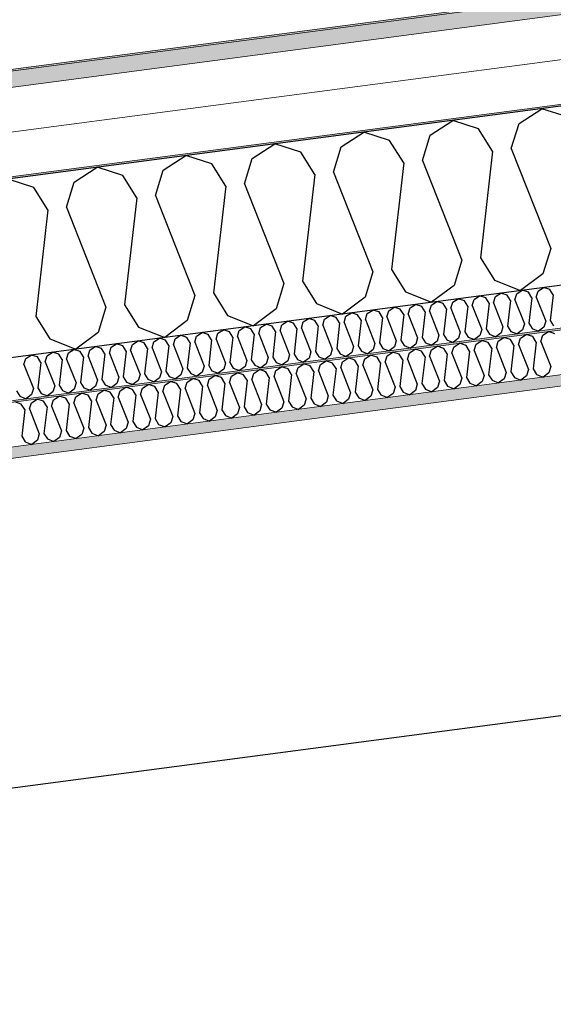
# Model space of a CAD drawing. Header units: millimetres. Extents: x -82116 to -57126, y -2070 to 21004.
# Tile 27 of 69: x -72093 to -71492, y 7297 to 8406. Entities that reach past the tile are written whole.
import ezdxf

# ---------------------------------------------------------------- set-up
doc = ezdxf.new("R2010")
doc.units = ezdxf.units.MM
doc.header["$LTSCALE"] = 0.5
doc.header["$MEASUREMENT"] = 0
doc.linetypes.add('PLINE', pattern=[0])
for name, color, linetype in [('223- Bjelker', 7, 'Continuous'), ('256- Faste himlinger og overflatebehandling (Skravur)(Nye konstruksjoner)', 7, 'Continuous'), ('261- Primærkonstruksjon (tak)', 7, 'Continuous'), ('261- Primærkonstruksjon (tak) (Skravur)', 7, 'Continuous'), ('262- Taktekking (Skravur)(Nye konstruksjoner)', 7, 'Continuous')]:
    doc.layers.add(name, color=color, linetype=linetype)
for name, color, linetype, lineweight in [('236- Innvendig kledning og overflate(Nye konstruksjoner)', 7, 'Continuous', 0), ('256- Faste himlinger og overflatebehandling(Nye konstruksjoner)', 7, 'Continuous', 0), ('262- Taktekking(Nye konstruksjoner)', 7, 'Continuous', 0)]:
    doc.layers.add(name, color=color, linetype=linetype, lineweight=lineweight)

# ---------------------------------------------------------------- blocks, each defined once
blk = doc.blocks.new('*X6')
at = {"layer": '261- Primærkonstruksjon (tak) (Skravur)', "linetype": 'PLINE'}
for p, q in [((-71530.2, 8289.6), (-71504.6, 8306.1)), ((-71475.5, 8296.8), (-71504.6, 8306.1)), ((-71630.5, 8276.4), (-71604.9, 8292.9)), ((-71575.8, 8283.6), (-71604.9, 8292.9)), ((-71538.9, 8261.1), (-71530.2, 8289.6)), ((-71730.9, 8263.1), (-71705.2, 8279.7)), ((-71676.1, 8270.4), (-71705.2, 8279.7)), ((-71639.2, 8247.9), (-71630.5, 8276.4)), ((-71560, 8258.3), (-71575.8, 8283.6)), ((-71831.2, 8249.9), (-71805.5, 8266.5)), ((-71776.4, 8257.2), (-71805.5, 8266.5)), ((-71660.3, 8245.1), (-71676.1, 8270.4)), ((-71931.5, 8236.7), (-71905.8, 8253.3)), ((-71876.7, 8244), (-71905.8, 8253.3)), ((-71760.6, 8231.9), (-71776.4, 8257.2)), ((-71739.5, 8234.7), (-71730.9, 8263.1)), ((-71560, 8258.3), (-71573.8, 8138.2)), ((-71538.9, 8261.1), (-71494.5, 8148.6)), ((-71860.9, 8218.7), (-71876.7, 8244)), ((-71839.8, 8221.5), (-71831.2, 8249.9)), ((-71660.3, 8245.1), (-71674.1, 8125)), ((-71639.2, 8247.9), (-71594.8, 8135.4)), ((-72031.8, 8223.5), (-72006.1, 8240.1)), ((-71977, 8230.7), (-72006.1, 8240.1)), ((-71940.2, 8208.3), (-71931.5, 8236.7)), ((-71760.6, 8231.9), (-71774.4, 8111.8)), ((-71739.5, 8234.7), (-71695.2, 8122.2)), ((-72077.3, 8217.5), (-72106.4, 8226.9)), ((-72040.5, 8195.1), (-72031.8, 8223.5)), ((-71961.2, 8205.5), (-71977, 8230.7)), ((-71839.8, 8221.5), (-71795.5, 8109)), ((-72061.5, 8192.3), (-72077.3, 8217.5)), ((-71860.9, 8218.7), (-71874.7, 8098.6)), ((-71961.2, 8205.5), (-71975, 8085.3)), ((-71940.2, 8208.3), (-71895.8, 8095.8)), ((-72061.5, 8192.3), (-72075.3, 8072.1)), ((-72040.5, 8195.1), (-71996.1, 8082.6)), ((-71494.5, 8148.6), (-71503.2, 8120.1)), ((-71594.8, 8135.4), (-71603.5, 8106.9)), ((-71573.8, 8138.2), (-71558, 8112.9)), ((-71695.2, 8122.2), (-71703.8, 8093.7)), ((-71674.1, 8125), (-71658.3, 8099.7)), ((-71503.2, 8120.1), (-71528.6, 8101.2)), ((-71795.5, 8109), (-71804.1, 8080.5)), ((-71774.4, 8111.8), (-71758.6, 8086.5)), ((-71558, 8112.9), (-71528.6, 8101.2)), ((-71874.7, 8098.6), (-71858.9, 8073.3)), ((-71658.3, 8099.7), (-71628.9, 8088)), ((-71603.5, 8106.9), (-71628.9, 8088)), ((-71895.8, 8095.8), (-71904.5, 8067.3)), ((-71703.8, 8093.7), (-71729.2, 8074.8)), ((-71996.1, 8082.6), (-72004.8, 8054.1)), ((-71975, 8085.3), (-71959.2, 8060.1)), ((-71804.1, 8080.5), (-71829.5, 8061.6)), ((-71758.6, 8086.5), (-71729.2, 8074.8)), ((-72075.3, 8072.1), (-72059.5, 8046.9)), ((-71904.5, 8067.3), (-71929.8, 8048.4)), ((-71858.9, 8073.3), (-71829.5, 8061.6)), ((-72004.8, 8054.1), (-72030.1, 8035.2)), ((-71959.2, 8060.1), (-71929.8, 8048.4)), ((-72059.5, 8046.9), (-72030.1, 8035.2))]:
    blk.add_line(p, q, dxfattribs=at)
blk = doc.blocks.new('*X25')
at = {"layer": '256- Faste himlinger og overflatebehandling (Skravur)(Nye konstruksjoner)', "linetype": 'PLINE'}
for p, q in [((-71503.4, 8050.8), (-71497, 8055)), ((-71489.7, 8052.6), (-71497, 8055)), ((-71578.7, 8040.9), (-71572.2, 8045.1)), ((-71565, 8042.7), (-71572.2, 8045.1)), ((-71561, 8036.4), (-71565, 8042.7)), ((-71555.7, 8037.1), (-71553.6, 8044.2)), ((-71553.6, 8044.2), (-71547.2, 8048.4)), ((-71539.9, 8046), (-71547.2, 8048.4)), ((-71535.9, 8039.7), (-71539.9, 8046)), ((-71530.7, 8040.4), (-71528.5, 8047.5)), ((-71528.5, 8047.5), (-71522.1, 8051.7)), ((-71514.8, 8049.3), (-71522.1, 8051.7)), ((-71510.9, 8043), (-71514.8, 8049.3)), ((-71510.9, 8043), (-71514.3, 8013)), ((-71505.6, 8043.7), (-71503.4, 8050.8)), ((-71505.6, 8043.7), (-71494.5, 8015.6)), ((-71679, 8027.7), (-71672.5, 8031.9)), ((-71665.3, 8029.5), (-71672.5, 8031.9)), ((-71653.9, 8031), (-71647.5, 8035.2)), ((-71640.2, 8032.8), (-71647.5, 8035.2)), ((-71636.2, 8026.5), (-71640.2, 8032.8)), ((-71631, 8027.2), (-71628.8, 8034.3)), ((-71628.8, 8034.3), (-71622.4, 8038.5)), ((-71615.1, 8036.1), (-71622.4, 8038.5)), ((-71611.2, 8029.8), (-71615.1, 8036.1)), ((-71605.9, 8030.5), (-71603.7, 8037.6)), ((-71603.7, 8037.6), (-71597.3, 8041.8)), ((-71590, 8039.4), (-71597.3, 8041.8)), ((-71586.1, 8033.1), (-71590, 8039.4)), ((-71586.1, 8033.1), (-71589.5, 8003.1)), ((-71580.8, 8033.8), (-71578.7, 8040.9)), ((-71580.8, 8033.8), (-71569.7, 8005.7)), ((-71561, 8036.4), (-71564.5, 8006.4)), ((-71555.7, 8037.1), (-71544.7, 8009)), ((-71535.9, 8039.7), (-71539.4, 8009.7)), ((-71530.7, 8040.4), (-71519.6, 8012.3)), ((-71754.2, 8017.8), (-71747.8, 8022)), ((-71740.5, 8019.6), (-71747.8, 8022)), ((-71731.3, 8014), (-71729.1, 8021.1)), ((-71729.1, 8021.1), (-71722.7, 8025.3)), ((-71715.4, 8022.9), (-71722.7, 8025.3)), ((-71711.5, 8016.6), (-71715.4, 8022.9)), ((-71706.2, 8017.3), (-71704, 8024.4)), ((-71704, 8024.4), (-71697.6, 8028.6)), ((-71690.3, 8026.2), (-71697.6, 8028.6)), ((-71686.4, 8019.9), (-71690.3, 8026.2)), ((-71681.1, 8020.6), (-71679, 8027.7)), ((-71681.1, 8020.6), (-71670, 7992.5)), ((-71661.3, 8023.2), (-71665.3, 8029.5)), ((-71661.3, 8023.2), (-71664.8, 7993.2)), ((-71656.1, 8023.9), (-71653.9, 8031)), ((-71656.1, 8023.9), (-71645, 7995.8)), ((-71636.2, 8026.5), (-71639.7, 7996.5)), ((-71631, 8027.2), (-71619.9, 7999.1)), ((-71611.2, 8029.8), (-71614.6, 7999.8)), ((-71605.9, 8030.5), (-71594.8, 8002.4)), ((-71829.4, 8007.9), (-71823, 8012.1)), ((-71815.7, 8009.7), (-71823, 8012.1)), ((-71811.8, 8003.4), (-71815.7, 8009.7)), ((-71806.5, 8004.1), (-71804.3, 8011.2)), ((-71804.3, 8011.2), (-71797.9, 8015.4)), ((-71790.6, 8013), (-71797.9, 8015.4)), ((-71786.7, 8006.7), (-71790.6, 8013)), ((-71781.4, 8007.4), (-71779.3, 8014.5)), ((-71779.3, 8014.5), (-71772.8, 8018.7)), ((-71765.6, 8016.3), (-71772.8, 8018.7)), ((-71761.6, 8010), (-71765.6, 8016.3)), ((-71761.6, 8010), (-71765.1, 7980)), ((-71756.4, 8010.7), (-71754.2, 8017.8)), ((-71756.4, 8010.7), (-71745.3, 7982.6)), ((-71736.6, 8013.3), (-71740.5, 8019.6)), ((-71736.6, 8013.3), (-71740, 7983.3)), ((-71731.3, 8014), (-71720.2, 7985.9)), ((-71711.5, 8016.6), (-71714.9, 7986.6)), ((-71706.2, 8017.3), (-71695.1, 7989.2)), ((-71686.4, 8019.9), (-71689.8, 7989.9)), ((-71544.7, 8009), (-71546.8, 8001.9)), ((-71539.4, 8009.7), (-71535.4, 8003.4)), ((-71519.6, 8012.3), (-71521.7, 8005.2)), ((-71514.3, 8013), (-71510.4, 8006.7)), ((-71494.5, 8015.6), (-71496.7, 8008.5)), ((-71929.7, 7994.7), (-71923.3, 7998.8)), ((-71916, 7996.5), (-71923.3, 7998.8)), ((-71906.8, 7990.9), (-71904.6, 7998)), ((-71904.6, 7998), (-71898.2, 8002.1)), ((-71891, 7999.8), (-71898.2, 8002.1)), ((-71887, 7993.5), (-71891, 7999.8)), ((-71881.7, 7994.2), (-71879.6, 8001.3)), ((-71879.6, 8001.3), (-71873.2, 8005.4)), ((-71865.9, 8003.1), (-71873.2, 8005.4)), ((-71861.9, 7996.8), (-71865.9, 8003.1)), ((-71856.7, 7997.5), (-71854.5, 8004.6)), ((-71854.5, 8004.6), (-71848.1, 8008.7)), ((-71840.8, 8006.4), (-71848.1, 8008.7)), ((-71836.9, 8000.1), (-71840.8, 8006.4)), ((-71836.9, 8000.1), (-71840.3, 7970.1)), ((-71831.6, 8000.8), (-71829.4, 8007.9)), ((-71831.6, 8000.8), (-71820.5, 7972.7)), ((-71811.8, 8003.4), (-71815.2, 7973.4)), ((-71806.5, 8004.1), (-71795.4, 7976)), ((-71786.7, 8006.7), (-71790.1, 7976.7)), ((-71781.4, 8007.4), (-71770.3, 7979.3)), ((-71619.9, 7999.1), (-71622.1, 7992)), ((-71614.6, 7999.8), (-71610.7, 7993.5)), ((-71594.8, 8002.4), (-71597, 7995.3)), ((-71589.5, 8003.1), (-71585.6, 7996.8)), ((-71571.9, 7998.6), (-71578.2, 7993.8)), ((-71569.7, 8005.7), (-71571.9, 7998.6)), ((-71564.5, 8006.4), (-71560.5, 8000.1)), ((-71560.5, 8000.1), (-71553.2, 7997.1)), ((-71546.8, 8001.9), (-71553.2, 7997.1)), ((-71535.4, 8003.4), (-71528.1, 8000.4)), ((-71521.7, 8005.2), (-71528.1, 8000.4)), ((-71510.4, 8006.7), (-71503, 8003.7)), ((-71496.7, 8008.5), (-71503, 8003.7)), ((-72005, 7984.8), (-71998.5, 7988.9)), ((-71991.3, 7986.6), (-71998.5, 7988.9)), ((-71982.1, 7981), (-71979.9, 7988.1)), ((-71979.9, 7988.1), (-71973.5, 7992.2)), ((-71966.2, 7989.9), (-71973.5, 7992.2)), ((-71962.2, 7983.6), (-71966.2, 7989.9)), ((-71957, 7984.3), (-71954.8, 7991.4)), ((-71954.8, 7991.4), (-71948.4, 7995.5)), ((-71941.1, 7993.2), (-71948.4, 7995.5)), ((-71937.2, 7986.9), (-71941.1, 7993.2)), ((-71937.2, 7986.9), (-71940.6, 7956.9)), ((-71931.9, 7987.6), (-71929.7, 7994.7)), ((-71931.9, 7987.6), (-71920.8, 7959.5)), ((-71912.1, 7990.2), (-71916, 7996.5)), ((-71912.1, 7990.2), (-71915.5, 7960.2)), ((-71906.8, 7990.9), (-71895.7, 7962.8)), ((-71887, 7993.5), (-71890.5, 7963.5)), ((-71881.7, 7994.2), (-71870.6, 7966.1)), ((-71861.9, 7996.8), (-71865.4, 7966.8)), ((-71856.7, 7997.5), (-71845.6, 7969.4)), ((-71695.1, 7989.2), (-71697.3, 7982.1)), ((-71689.8, 7989.9), (-71685.9, 7983.6)), ((-71670, 7992.5), (-71672.2, 7985.4)), ((-71664.8, 7993.2), (-71660.8, 7986.9)), ((-71660.8, 7986.9), (-71653.5, 7983.9)), ((-71647.1, 7988.7), (-71653.5, 7983.9)), ((-71645, 7995.8), (-71647.1, 7988.7)), ((-71639.7, 7996.5), (-71635.7, 7990.2)), ((-71635.7, 7990.2), (-71628.4, 7987.2)), ((-71622.1, 7992), (-71628.4, 7987.2)), ((-71610.7, 7993.5), (-71603.3, 7990.5)), ((-71597, 7995.3), (-71603.3, 7990.5)), ((-71585.6, 7996.8), (-71578.2, 7993.8)), ((-72091.6, 7973.4), (-72098.8, 7975.7)), ((-72080.2, 7974.9), (-72073.8, 7979)), ((-72066.5, 7976.7), (-72073.8, 7979)), ((-72062.5, 7970.4), (-72066.5, 7976.7)), ((-72057.3, 7971.1), (-72055.1, 7978.2)), ((-72055.1, 7978.2), (-72048.7, 7982.3)), ((-72041.4, 7980), (-72048.7, 7982.3)), ((-72037.5, 7973.7), (-72041.4, 7980)), ((-72032.2, 7974.4), (-72030, 7981.5)), ((-72030, 7981.5), (-72023.6, 7985.6)), ((-72016.3, 7983.3), (-72023.6, 7985.6)), ((-72012.4, 7977), (-72016.3, 7983.3)), ((-72012.4, 7977), (-72015.8, 7947)), ((-72007.1, 7977.7), (-72005, 7984.8)), ((-72007.1, 7977.7), (-71996, 7949.6)), ((-71987.3, 7980.3), (-71991.3, 7986.6)), ((-71987.3, 7980.3), (-71990.8, 7950.3)), ((-71982.1, 7981), (-71971, 7952.9)), ((-71962.2, 7983.6), (-71965.7, 7953.6)), ((-71957, 7984.3), (-71945.9, 7956.2)), ((-71795.4, 7976), (-71797.6, 7968.9)), ((-71790.1, 7976.7), (-71786.2, 7970.4)), ((-71770.3, 7979.3), (-71772.5, 7972.2)), ((-71765.1, 7980), (-71761.1, 7973.7)), ((-71745.3, 7982.6), (-71747.4, 7975.5)), ((-71740, 7983.3), (-71736.1, 7977)), ((-71736.1, 7977), (-71728.7, 7974)), ((-71722.4, 7978.8), (-71728.7, 7974)), ((-71720.2, 7985.9), (-71722.4, 7978.8)), ((-71714.9, 7986.6), (-71711, 7980.3)), ((-71711, 7980.3), (-71703.6, 7977.3)), ((-71697.3, 7982.1), (-71703.6, 7977.3)), ((-71685.9, 7983.6), (-71678.6, 7980.6)), ((-71672.2, 7985.4), (-71678.6, 7980.6)), ((-72087.6, 7967.1), (-72091.6, 7973.4)), ((-72087.6, 7967.1), (-72091.1, 7937)), ((-72082.4, 7967.8), (-72080.2, 7974.9)), ((-72082.4, 7967.8), (-72071.3, 7939.7)), ((-72062.5, 7970.4), (-72066, 7940.3)), ((-72057.3, 7971.1), (-72046.2, 7943)), ((-72037.5, 7973.7), (-72040.9, 7943.6)), ((-72032.2, 7974.4), (-72021.1, 7946.3)), ((-71870.6, 7966.1), (-71872.8, 7958.9)), ((-71865.4, 7966.8), (-71861.4, 7960.4)), ((-71845.6, 7969.4), (-71847.7, 7962.2)), ((-71840.3, 7970.1), (-71836.4, 7963.7)), ((-71822.7, 7965.6), (-71829, 7960.8)), ((-71820.5, 7972.7), (-71822.7, 7965.6)), ((-71815.2, 7973.4), (-71811.3, 7967)), ((-71811.3, 7967), (-71803.9, 7964.1)), ((-71797.6, 7968.9), (-71803.9, 7964.1)), ((-71786.2, 7970.4), (-71778.9, 7967.4)), ((-71772.5, 7972.2), (-71778.9, 7967.4)), ((-71761.1, 7973.7), (-71753.8, 7970.7)), ((-71747.4, 7975.5), (-71753.8, 7970.7)), ((-71965.7, 7953.6), (-71961.7, 7947.2)), ((-71945.9, 7956.2), (-71948, 7949)), ((-71940.6, 7956.9), (-71936.7, 7950.5)), ((-71920.8, 7959.5), (-71923, 7952.3)), ((-71915.5, 7960.2), (-71911.6, 7953.8)), ((-71911.6, 7953.8), (-71904.2, 7950.9)), ((-71897.9, 7955.6), (-71904.2, 7950.9)), ((-71895.7, 7962.8), (-71897.9, 7955.6)), ((-71890.5, 7963.5), (-71886.5, 7957.1)), ((-71886.5, 7957.1), (-71879.2, 7954.2)), ((-71872.8, 7958.9), (-71879.2, 7954.2)), ((-71861.4, 7960.4), (-71854.1, 7957.5)), ((-71847.7, 7962.2), (-71854.1, 7957.5)), ((-71836.4, 7963.7), (-71829, 7960.8)), ((-72046.2, 7943), (-72048.4, 7935.8)), ((-72040.9, 7943.6), (-72037, 7937.3)), ((-72021.1, 7946.3), (-72023.3, 7939.1)), ((-72015.8, 7947), (-72011.9, 7940.6)), ((-71998.2, 7942.4), (-72004.5, 7937.7)), ((-71996, 7949.6), (-71998.2, 7942.4)), ((-71990.8, 7950.3), (-71986.8, 7943.9)), ((-71986.8, 7943.9), (-71979.5, 7941)), ((-71973.1, 7945.7), (-71979.5, 7941)), ((-71971, 7952.9), (-71973.1, 7945.7)), ((-71961.7, 7947.2), (-71954.4, 7944.3)), ((-71948, 7949), (-71954.4, 7944.3)), ((-71936.7, 7950.5), (-71929.3, 7947.6)), ((-71923, 7952.3), (-71929.3, 7947.6)), ((-72091.1, 7937), (-72087.1, 7930.7)), ((-72073.4, 7932.5), (-72079.8, 7927.8)), ((-72071.3, 7939.7), (-72073.4, 7932.5)), ((-72066, 7940.3), (-72062.1, 7934)), ((-72062.1, 7934), (-72054.7, 7931.1)), ((-72048.4, 7935.8), (-72054.7, 7931.1)), ((-72037, 7937.3), (-72029.6, 7934.4)), ((-72023.3, 7939.1), (-72029.6, 7934.4)), ((-72011.9, 7940.6), (-72004.5, 7937.7)), ((-72087.1, 7930.7), (-72079.8, 7927.8))]:
    blk.add_line(p, q, dxfattribs=at)
blk = doc.blocks.new('*X26')
at = {"layer": '256- Faste himlinger og overflatebehandling (Skravur)(Nye konstruksjoner)', "linetype": 'PLINE'}
for p, q in [((-71556.8, 8094.4), (-71550.7, 8098.3)), ((-71543.7, 8096.1), (-71550.7, 8098.3)), ((-71532.8, 8097.5), (-71526.6, 8101.5)), ((-71519.6, 8099.3), (-71526.6, 8101.5)), ((-71515.8, 8093.2), (-71519.6, 8099.3)), ((-71510.8, 8093.9), (-71508.7, 8100.7)), ((-71508.7, 8100.7), (-71502.5, 8104.7)), ((-71495.5, 8102.4), (-71502.5, 8104.7)), ((-71491.8, 8096.4), (-71495.5, 8102.4)), ((-71629.1, 8084.8), (-71622.9, 8088.8)), ((-71615.9, 8086.6), (-71622.9, 8088.8)), ((-71612.1, 8080.5), (-71615.9, 8086.6)), ((-71607.1, 8081.2), (-71605, 8088)), ((-71605, 8088), (-71598.8, 8092)), ((-71591.8, 8089.7), (-71598.8, 8092)), ((-71588.1, 8083.7), (-71591.8, 8089.7)), ((-71583, 8084.4), (-71580.9, 8091.2)), ((-71580.9, 8091.2), (-71574.7, 8095.2)), ((-71567.8, 8092.9), (-71574.7, 8095.2)), ((-71564, 8086.9), (-71567.8, 8092.9)), ((-71564, 8086.9), (-71567.3, 8058)), ((-71558.9, 8087.5), (-71556.8, 8094.4)), ((-71558.9, 8087.5), (-71548.3, 8060.5)), ((-71539.9, 8090), (-71543.7, 8096.1)), ((-71539.9, 8090), (-71543.2, 8061.2)), ((-71534.8, 8090.7), (-71532.8, 8097.5)), ((-71534.8, 8090.7), (-71524.2, 8063.7)), ((-71515.8, 8093.2), (-71519.1, 8064.4)), ((-71510.8, 8093.9), (-71500.1, 8066.9)), ((-71491.8, 8096.4), (-71495.1, 8067.5)), ((-71725.4, 8072.2), (-71719.2, 8076.1)), ((-71712.2, 8073.9), (-71719.2, 8076.1)), ((-71701.3, 8075.3), (-71695.1, 8079.3)), ((-71688.1, 8077.1), (-71695.1, 8079.3)), ((-71684.3, 8071), (-71688.1, 8077.1)), ((-71679.3, 8071.7), (-71677.2, 8078.5)), ((-71677.2, 8078.5), (-71671, 8082.5)), ((-71664.1, 8080.2), (-71671, 8082.5)), ((-71660.3, 8074.2), (-71664.1, 8080.2)), ((-71655.2, 8074.8), (-71653.1, 8081.7)), ((-71653.1, 8081.7), (-71647, 8085.7)), ((-71640, 8083.4), (-71647, 8085.7)), ((-71636.2, 8077.4), (-71640, 8083.4)), ((-71636.2, 8077.4), (-71639.5, 8048.5)), ((-71631.1, 8078), (-71629.1, 8084.8)), ((-71631.1, 8078), (-71620.5, 8051)), ((-71612.1, 8080.5), (-71615.4, 8051.7)), ((-71607.1, 8081.2), (-71596.4, 8054.2)), ((-71588.1, 8083.7), (-71591.4, 8054.9)), ((-71583, 8084.4), (-71572.3, 8057.4)), ((-71797.6, 8062.7), (-71791.4, 8066.6)), ((-71784.4, 8064.4), (-71791.4, 8066.6)), ((-71780.6, 8058.3), (-71784.4, 8064.4)), ((-71775.6, 8059), (-71773.5, 8065.8)), ((-71773.5, 8065.8), (-71767.3, 8069.8)), ((-71760.4, 8067.6), (-71767.3, 8069.8)), ((-71756.6, 8061.5), (-71760.4, 8067.6)), ((-71751.5, 8062.2), (-71749.4, 8069)), ((-71749.4, 8069), (-71743.3, 8073)), ((-71736.3, 8070.7), (-71743.3, 8073)), ((-71732.5, 8064.7), (-71736.3, 8070.7)), ((-71732.5, 8064.7), (-71735.8, 8035.8)), ((-71727.4, 8065.3), (-71725.4, 8072.2)), ((-71727.4, 8065.3), (-71716.8, 8038.3)), ((-71708.4, 8067.8), (-71712.2, 8073.9)), ((-71708.4, 8067.8), (-71711.7, 8039)), ((-71703.4, 8068.5), (-71701.3, 8075.3)), ((-71703.4, 8068.5), (-71692.7, 8041.5)), ((-71684.3, 8071), (-71687.7, 8042.2)), ((-71679.3, 8071.7), (-71668.6, 8044.7)), ((-71660.3, 8074.2), (-71663.6, 8045.3)), ((-71655.2, 8074.8), (-71644.6, 8047.8)), ((-71500.1, 8066.9), (-71502.2, 8060)), ((-71495.1, 8067.5), (-71491.3, 8061.5)), ((-71893.9, 8050), (-71887.7, 8054)), ((-71880.7, 8051.7), (-71887.7, 8054)), ((-71869.8, 8053.2), (-71863.6, 8057.1)), ((-71856.6, 8054.9), (-71863.6, 8057.1)), ((-71852.9, 8048.8), (-71856.6, 8054.9)), ((-71847.8, 8049.5), (-71845.7, 8056.3)), ((-71845.7, 8056.3), (-71839.6, 8060.3)), ((-71832.6, 8058.1), (-71839.6, 8060.3)), ((-71828.8, 8052), (-71832.6, 8058.1)), ((-71823.7, 8052.7), (-71821.6, 8059.5)), ((-71821.6, 8059.5), (-71815.5, 8063.5)), ((-71808.5, 8061.2), (-71815.5, 8063.5)), ((-71804.7, 8055.2), (-71808.5, 8061.2)), ((-71804.7, 8055.2), (-71808, 8026.3)), ((-71799.7, 8055.8), (-71797.6, 8062.7)), ((-71799.7, 8055.8), (-71789, 8028.8)), ((-71780.6, 8058.3), (-71783.9, 8029.5)), ((-71775.6, 8059), (-71764.9, 8032)), ((-71756.6, 8061.5), (-71759.9, 8032.7)), ((-71751.5, 8062.2), (-71740.9, 8035.2)), ((-71596.4, 8054.2), (-71598.5, 8047.4)), ((-71591.4, 8054.9), (-71587.6, 8048.8)), ((-71572.3, 8057.4), (-71574.4, 8050.5)), ((-71567.3, 8058), (-71563.5, 8052)), ((-71550.4, 8053.7), (-71556.4, 8049.2)), ((-71548.3, 8060.5), (-71550.4, 8053.7)), ((-71543.2, 8061.2), (-71539.4, 8055.1)), ((-71539.4, 8055.1), (-71532.4, 8052.3)), ((-71526.3, 8056.9), (-71532.4, 8052.3)), ((-71524.2, 8063.7), (-71526.3, 8056.9)), ((-71519.1, 8064.4), (-71515.4, 8058.3)), ((-71515.4, 8058.3), (-71508.3, 8055.5)), ((-71502.2, 8060), (-71508.3, 8055.5)), ((-71966.1, 8040.5), (-71959.9, 8044.5)), ((-71952.9, 8042.2), (-71959.9, 8044.5)), ((-71949.2, 8036.1), (-71952.9, 8042.2)), ((-71944.1, 8036.8), (-71942, 8043.6)), ((-71942, 8043.6), (-71935.8, 8047.6)), ((-71928.9, 8045.4), (-71935.8, 8047.6)), ((-71925.1, 8039.3), (-71928.9, 8045.4)), ((-71920, 8040), (-71917.9, 8046.8)), ((-71917.9, 8046.8), (-71911.8, 8050.8)), ((-71904.8, 8048.5), (-71911.8, 8050.8)), ((-71901, 8042.5), (-71904.8, 8048.5)), ((-71901, 8042.5), (-71904.3, 8013.7)), ((-71896, 8043.2), (-71893.9, 8050)), ((-71896, 8043.2), (-71885.3, 8016.2)), ((-71876.9, 8045.7), (-71880.7, 8051.7)), ((-71876.9, 8045.7), (-71880.2, 8016.8)), ((-71871.9, 8046.3), (-71869.8, 8053.2)), ((-71871.9, 8046.3), (-71861.2, 8019.3)), ((-71852.9, 8048.8), (-71856.2, 8020)), ((-71847.8, 8049.5), (-71837.2, 8022.5)), ((-71828.8, 8052), (-71832.1, 8023.2)), ((-71823.7, 8052.7), (-71813.1, 8025.7)), ((-71668.6, 8044.7), (-71670.7, 8037.8)), ((-71663.6, 8045.3), (-71659.8, 8039.3)), ((-71644.6, 8047.8), (-71646.6, 8041)), ((-71639.5, 8048.5), (-71635.7, 8042.5)), ((-71635.7, 8042.5), (-71628.7, 8039.7)), ((-71622.6, 8044.2), (-71628.7, 8039.7)), ((-71620.5, 8051), (-71622.6, 8044.2)), ((-71615.4, 8051.7), (-71611.6, 8045.6)), ((-71611.6, 8045.6), (-71604.6, 8042.8)), ((-71598.5, 8047.4), (-71604.6, 8042.8)), ((-71587.6, 8048.8), (-71580.5, 8046)), ((-71574.4, 8050.5), (-71580.5, 8046)), ((-71563.5, 8052), (-71556.4, 8049.2)), ((-72062.4, 8027.8), (-72056.2, 8031.8)), ((-72049.2, 8029.5), (-72056.2, 8031.8)), ((-72038.3, 8031), (-72032.1, 8034.9)), ((-72025.2, 8032.7), (-72032.1, 8034.9)), ((-72021.4, 8026.6), (-72025.2, 8032.7)), ((-72016.3, 8027.3), (-72014.2, 8034.1)), ((-72014.2, 8034.1), (-72008.1, 8038.1)), ((-72001.1, 8035.9), (-72008.1, 8038.1)), ((-71997.3, 8029.8), (-72001.1, 8035.9)), ((-71992.2, 8030.5), (-71990.2, 8037.3)), ((-71990.2, 8037.3), (-71984, 8041.3)), ((-71977, 8039), (-71984, 8041.3)), ((-71973.2, 8033), (-71977, 8039)), ((-71973.2, 8033), (-71976.5, 8004.1)), ((-71968.2, 8033.6), (-71966.1, 8040.5)), ((-71968.2, 8033.6), (-71957.5, 8006.6)), ((-71949.2, 8036.1), (-71952.5, 8007.3)), ((-71944.1, 8036.8), (-71933.4, 8009.8)), ((-71925.1, 8039.3), (-71928.4, 8010.5)), ((-71920, 8040), (-71909.4, 8013)), ((-71764.9, 8032), (-71767, 8025.2)), ((-71759.9, 8032.7), (-71756.1, 8026.6)), ((-71740.9, 8035.2), (-71742.9, 8028.3)), ((-71735.8, 8035.8), (-71732, 8029.8)), ((-71718.9, 8031.5), (-71725, 8027)), ((-71716.8, 8038.3), (-71718.9, 8031.5)), ((-71711.7, 8039), (-71707.9, 8032.9)), ((-71707.9, 8032.9), (-71700.9, 8030.1)), ((-71694.8, 8034.7), (-71700.9, 8030.1)), ((-71692.7, 8041.5), (-71694.8, 8034.7)), ((-71687.7, 8042.2), (-71683.9, 8036.1)), ((-71683.9, 8036.1), (-71676.8, 8033.3)), ((-71670.7, 8037.8), (-71676.8, 8033.3)), ((-71659.8, 8039.3), (-71652.7, 8036.5)), ((-71646.6, 8041), (-71652.7, 8036.5)), ((-72088.5, 8017.8), (-72086.5, 8024.6)), ((-72086.5, 8024.6), (-72080.3, 8028.6)), ((-72073.3, 8026.4), (-72080.3, 8028.6)), ((-72069.5, 8020.3), (-72073.3, 8026.4)), ((-72069.5, 8020.3), (-72072.8, 7991.5)), ((-72064.5, 8021), (-72062.4, 8027.8)), ((-72064.5, 8021), (-72053.8, 7994)), ((-72045.5, 8023.5), (-72049.2, 8029.5)), ((-72045.5, 8023.5), (-72048.8, 7994.6)), ((-72040.4, 8024.1), (-72038.3, 8031)), ((-72040.4, 8024.1), (-72029.7, 7997.1)), ((-72021.4, 8026.6), (-72024.7, 7997.8)), ((-72016.3, 8027.3), (-72005.7, 8000.3)), ((-71997.3, 8029.8), (-72000.6, 8001)), ((-71992.2, 8030.5), (-71981.6, 8003.5)), ((-71837.2, 8022.5), (-71839.2, 8015.7)), ((-71832.1, 8023.2), (-71828.3, 8017.1)), ((-71813.1, 8025.7), (-71815.2, 8018.8)), ((-71808, 8026.3), (-71804.2, 8020.3)), ((-71804.2, 8020.3), (-71797.2, 8017.5)), ((-71791.1, 8022), (-71797.2, 8017.5)), ((-71789, 8028.8), (-71791.1, 8022)), ((-71783.9, 8029.5), (-71780.2, 8023.4)), ((-71780.2, 8023.4), (-71773.1, 8020.6)), ((-71767, 8025.2), (-71773.1, 8020.6)), ((-71756.1, 8026.6), (-71749, 8023.8)), ((-71742.9, 8028.3), (-71749, 8023.8)), ((-71732, 8029.8), (-71725, 8027)), ((-72088.5, 8017.8), (-72077.9, 7990.8)), ((-71933.4, 8009.8), (-71935.5, 8003)), ((-71928.4, 8010.5), (-71924.6, 8004.4)), ((-71909.4, 8013), (-71911.5, 8006.2)), ((-71904.3, 8013.7), (-71900.5, 8007.6)), ((-71887.4, 8009.3), (-71893.5, 8004.8)), ((-71885.3, 8016.2), (-71887.4, 8009.3)), ((-71880.2, 8016.8), (-71876.5, 8010.8)), ((-71876.5, 8010.8), (-71869.4, 8008)), ((-71863.3, 8012.5), (-71869.4, 8008)), ((-71861.2, 8019.3), (-71863.3, 8012.5)), ((-71856.2, 8020), (-71852.4, 8013.9)), ((-71852.4, 8013.9), (-71845.3, 8011.1)), ((-71839.2, 8015.7), (-71845.3, 8011.1)), ((-71828.3, 8017.1), (-71821.3, 8014.3)), ((-71815.2, 8018.8), (-71821.3, 8014.3)), ((-72005.7, 8000.3), (-72007.8, 7993.5)), ((-72000.6, 8001), (-71996.8, 7994.9)), ((-71981.6, 8003.5), (-71983.7, 7996.6)), ((-71976.5, 8004.1), (-71972.8, 7998.1)), ((-71972.8, 7998.1), (-71965.7, 7995.3)), ((-71959.6, 7999.8), (-71965.7, 7995.3)), ((-71957.5, 8006.6), (-71959.6, 7999.8)), ((-71952.5, 8007.3), (-71948.7, 8001.3)), ((-71948.7, 8001.3), (-71941.6, 7998.5)), ((-71935.5, 8003), (-71941.6, 7998.5)), ((-71924.6, 8004.4), (-71917.5, 8001.6)), ((-71911.5, 8006.2), (-71917.5, 8001.6)), ((-71900.5, 8007.6), (-71893.5, 8004.8)), ((-72096.9, 7988.3), (-72093.1, 7982.2)), ((-72077.9, 7990.8), (-72080, 7984)), ((-72072.8, 7991.5), (-72069, 7985.4)), ((-72055.9, 7987.1), (-72062, 7982.6)), ((-72053.8, 7994), (-72055.9, 7987.1)), ((-72048.8, 7994.6), (-72045, 7988.6)), ((-72045, 7988.6), (-72037.9, 7985.8)), ((-72031.8, 7990.3), (-72037.9, 7985.8)), ((-72029.7, 7997.1), (-72031.8, 7990.3)), ((-72024.7, 7997.8), (-72020.9, 7991.7)), ((-72020.9, 7991.7), (-72013.8, 7988.9)), ((-72007.8, 7993.5), (-72013.8, 7988.9)), ((-71996.8, 7994.9), (-71989.8, 7992.1)), ((-71983.7, 7996.6), (-71989.8, 7992.1)), ((-72093.1, 7982.2), (-72086.1, 7979.4)), ((-72080, 7984), (-72086.1, 7979.4)), ((-72069, 7985.4), (-72062, 7982.6))]:
    blk.add_line(p, q, dxfattribs=at)

msp = doc.modelspace()

# ---------------------------------------------------------------- hatches: boundary and pattern name
at = {"layer": '256- Faste himlinger og overflatebehandling (Skravur)(Nye konstruksjoner)', "linetype": 'Continuous'}
msp.add_hatch(color=256, dxfattribs=at).paths.add_polyline_path([(-77603.7, 7253), (-77603.7, 7251), (-70928.2, 8129.9), (-70928.2, 8131.9)])
h = msp.add_hatch(dxfattribs=at)
h.set_pattern_fill('Gips', color=256, style=0, pattern_type=2)
h.set_pattern_definition([(7.5, (0, 0), (-11.3039, 85.86164), [0, -50]), (7.5, (19.13, 46.19), (-11.3039, 85.86164), [0, -50])])
h.paths.add_polyline_path([(-75950.7, 7405.6), (-70928.2, 8066.8), (-70928.2, 8079.4), (-75950.7, 7418.2)])
at = {"layer": '262- Taktekking (Skravur)(Nye konstruksjoner)', "linetype": 'Continuous'}
msp.add_hatch(color=256, dxfattribs=at).paths.add_polyline_path([(-78118.2, 7556.5), (-64162.3, 9393.8), (-64163, 9395.7), (-64163, 9395.7), (-75268.2, 7933.7), (-78118.2, 7558.5)])
h = msp.add_hatch(dxfattribs=at)
h.set_pattern_fill('Prikker_tett', color=256, style=0, pattern_type=2)
h.set_pattern_definition([(0, (0, 0), (0, 43.30127), [0, -25]), (0, (12.5, 21.65), (0, 43.30127), [0, -25])])
h.paths.add_polyline_path([(-78118.2, 7435.4), (-64143.2, 9275.3), (-64143.2, 9277.3), (-78118.2, 7437.5)])
at = {"layer": '262- Taktekking(Nye konstruksjoner)', "linetype": 'Continuous'}
msp.add_hatch(color=256, dxfattribs=at).paths.add_polyline_path([(-78118.2, 7538.3), (-64143.2, 9378.2), (-64143.2, 9396.3), (-64162.3, 9393.8), (-64162.3, 9393.8), (-78118.2, 7556.5)])

# ---------------------------------------------------------------- linework, layer by layer
at = {"layer": '223- Bjelker', "linetype": 'PLINE'}
msp.add_line((-75950.7, 7034.3), (-70928.2, 7695.5), dxfattribs=at)
at = {"layer": '236- Innvendig kledning og overflate(Nye konstruksjoner)', "linetype": 'PLINE'}
msp.add_line((-70928.2, 8066.8), (-77603.7, 7188), dxfattribs=at)
at = {"layer": '256- Faste himlinger og overflatebehandling(Nye konstruksjoner)', "linetype": 'PLINE'}
for p, q in [((-70928.2, 8131.9), (-77603.7, 7253)), ((-70928.2, 8079.4), (-77603.7, 7200.6))]:
    msp.add_line(p, q, dxfattribs=at)
at = {"layer": '256- Faste himlinger og overflatebehandling(Nye konstruksjoner)', "linetype": 'PLINE', "flags": 128}
msp.add_lwpolyline([(-70928.2, 8129.9), (-75950.7, 7468.6), (-75963.2, 7467), (-76063.2, 7453.8), (-76075.7, 7452.2), (-77603.7, 7251)], dxfattribs=at)
at = {"layer": '261- Primærkonstruksjon (tak)', "linetype": 'PLINE'}
msp.add_line((-64193.2, 9268.7), (-77818.2, 7474.9), dxfattribs=at)
at = {"layer": '261- Primærkonstruksjon (tak)', "linetype": 'PLINE', "flags": 128}
msp.add_lwpolyline([(-70778.4, 8200), (-70903.2, 8183.6), (-70915.7, 8181.9), (-70928.2, 8180.3), (-77603.7, 7301.4)], dxfattribs=at)
at = {"layer": '262- Taktekking(Nye konstruksjoner)', "linetype": 'PLINE'}
for p, q in [((-64143.2, 9398.3), (-78118.2, 7558.5)), ((-64143.2, 9396.3), (-78118.2, 7556.5)), ((-64143.2, 9378.2), (-78118.2, 7538.3)), ((-64143.2, 9327.7), (-78118.2, 7487.9)), ((-64143.2, 9277.3), (-78118.2, 7437.5))]:
    msp.add_line(p, q, dxfattribs=at)

# ---------------------------------------------------------------- block references
at = {"layer": '256- Faste himlinger og overflatebehandling(Nye konstruksjoner)'}
for name in ['*X26', '*X25']:
    msp.add_blockref(name, (0, 0), dxfattribs=at)
at = {"layer": '261- Primærkonstruksjon (tak)'}
msp.add_blockref('*X6', (0, 0), dxfattribs=at)

doc.saveas('drawing.dxf')
